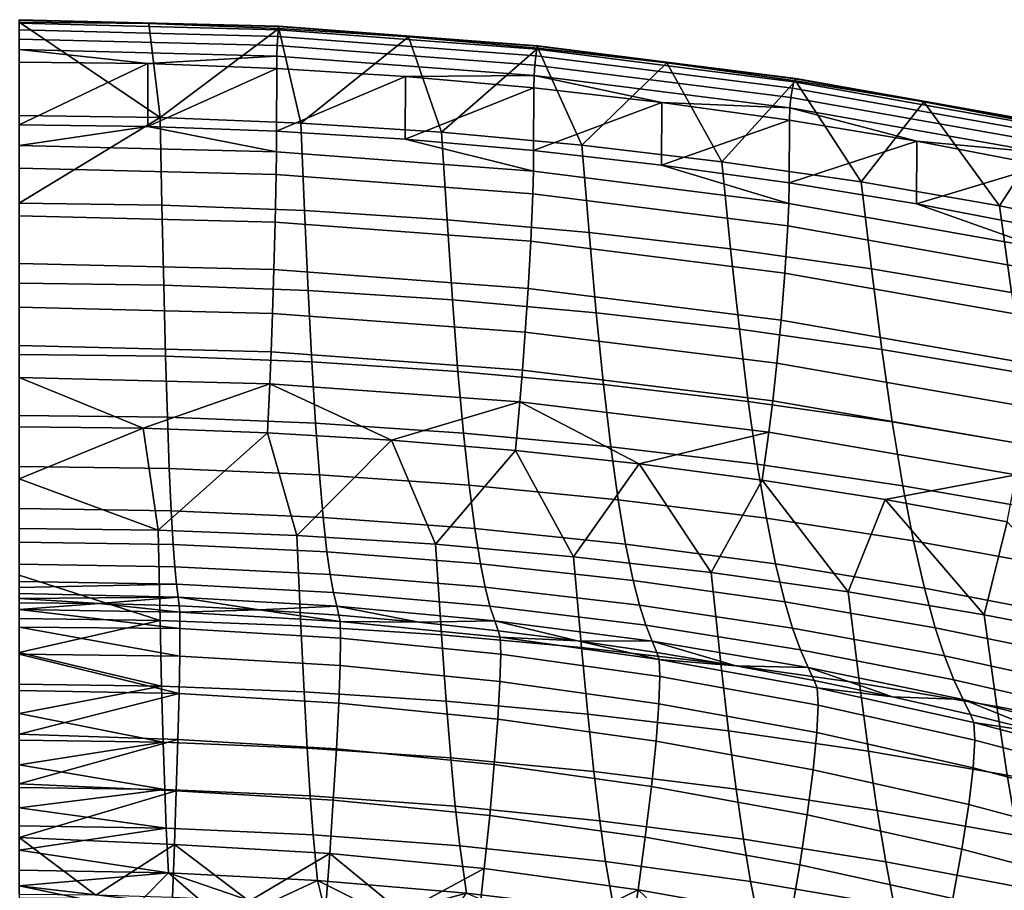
# Model space of a CAD drawing. Header units: millimetres. Extents: x -267 to 267, y -228 to 293.
# Tile 54 of 66: x 0 to 94, y 202 to 285. Entities that reach past the tile are written whole.
import ezdxf

# ---------------------------------------------------------------- set-up
doc = ezdxf.new("R2010")
doc.units = ezdxf.units.MM
doc.header["$MEASUREMENT"] = 0
doc.layers.add('nozky', color=250, linetype='Continuous')
doc.layers.add('sedak', color=22, linetype='Continuous')

msp = doc.modelspace()

# ---------------------------------------------------------------- meshes
at = {"layer": 'nozky'}
mesh = msp.add_polyface(dxfattribs=at)
corners = [(-257.722, 261.469, 8), (-243.725, 261.182, 8), (-244.725, 261.202), (-256.722, 261.449), (-243.725, 261.182, 8), (-244.725, 261.202), (-244.341, 231.188, 8), (-245.341, 231.208), (-244.341, 231.188, 8), (-258.338, 231.476, 8), (-245.341, 231.208), (-257.338, 231.455), (-258.338, 231.476, 8), (-257.338, 231.455), (-257.722, 261.469, 8), (-256.722, 261.449), (-258.338, 231.476, 8), (-244.341, 231.188, 8), (-257.722, 261.469, 8), (-243.725, 261.182, 8), (-257.338, 231.455), (-245.341, 231.208), (-256.722, 261.449), (-244.725, 261.202), (-266.258, -153.842, 8), (-252.261, -154.13, 8), (-253.261, -154.109), (-265.259, -153.862), (-252.261, -154.13, 8), (-253.261, -154.109), (-252.878, -184.123, 8), (-253.877, -184.103), (-252.878, -184.123, 8), (-266.875, -183.836, 8), (-253.877, -184.103), (-265.875, -183.856), (-266.875, -183.836, 8), (-265.875, -183.856), (-266.258, -153.842, 8), (-265.259, -153.862), (-266.875, -183.836, 8), (-252.878, -184.123, 8), (-266.258, -153.842, 8), (-252.261, -154.13, 8), (-265.875, -183.856), (-253.877, -184.103), (-265.259, -153.862), (-253.261, -154.109), (266.258, -153.842, 8), (252.261, -154.13, 8), (253.261, -154.109), (265.259, -153.862), (252.261, -154.13, 8), (253.261, -154.109), (252.878, -184.123, 8), (253.877, -184.103), (252.878, -184.123, 8), (266.875, -183.836, 8), (253.877, -184.103), (265.875, -183.856), (266.875, -183.836, 8), (265.875, -183.856), (266.258, -153.842, 8), (265.259, -153.862), (266.875, -183.836, 8), (252.878, -184.123, 8), (266.258, -153.842, 8), (252.261, -154.13, 8), (265.875, -183.856), (253.877, -184.103), (265.259, -153.862), (253.261, -154.109), (257.722, 261.469, 8), (243.725, 261.182, 8), (244.725, 261.202), (256.722, 261.449), (243.725, 261.182, 8), (244.725, 261.202), (244.341, 231.188, 8), (245.341, 231.208), (244.341, 231.188, 8), (258.338, 231.476, 8), (245.341, 231.208), (257.338, 231.455), (258.338, 231.476, 8), (257.338, 231.455), (257.722, 261.469, 8), (256.722, 261.449), (258.338, 231.476, 8), (244.341, 231.188, 8), (257.722, 261.469, 8), (243.725, 261.182, 8), (257.338, 231.455), (245.341, 231.208), (256.722, 261.449), (244.725, 261.202)]
mesh.append_faces([[corners[k] for k in face] for face in [(0, 1, 2, 3), (5, 4, 6, 7), (8, 9, 11, 10), (13, 12, 14, 15), (17, 19, 18, 16), (21, 20, 22, 23), (26, 27, 24, 25), (29, 28, 30, 31), (32, 33, 35, 34), (37, 36, 38, 39), (41, 43, 42, 40), (45, 44, 46, 47), (50, 49, 48, 51), (53, 55, 54, 52), (56, 58, 59, 57), (61, 63, 62, 60), (65, 64, 66, 67), (69, 71, 70, 68), (72, 75, 74, 73), (77, 79, 78, 76), (80, 82, 83, 81), (85, 87, 86, 84), (89, 88, 90, 91), (93, 95, 94, 92)]])
at = {"layer": 'sedak'}
mesh = msp.add_polyface(dxfattribs=at)
corners = [(0, 275.869, 771.425), (0, 284.83, 802.078), (13.499, 275.693, 771.434), (12.338, 280.845, 807.23), (0, 275, 807.231), (12.333, 274.845, 807.231), (24.658, 274.38, 807.231), (24.668, 280.38, 807.228), (0, 281, 807.231), (0, 267.489, 740.618), (12.434, 284.674, 802.079), (24.86, 284.205, 802.08), (13.673, 267.313, 740.634), (13.849, 259.651, 709.671), (0, 259.828, 709.647), (14.026, 252.846, 678.537), (0, 253.028, 678.504), (14.205, 247.003, 647.217), (0, 247.191, 647.174), (24.846, 284.393, 804.278), (24.864, 284.426, 803.198), (0, 285.051, 803.193), (0, 285.018, 804.272), (24.809, 284.086, 805.258), (0, 284.71, 805.253), (24.759, 283.454, 806.136), (0, 284.076, 806.134), (24.712, 282.567, 806.762), (0, 283.188, 806.762), (24.682, 281.564, 807.108), (0, 282.184, 807.11), (24.126, 253.28, 781.432), (0, 253.867, 781.415), (0, 250.803, 773.834), (24.001, 250.222, 773.847), (24.261, 256.938, 788.84), (0, 257.532, 788.824), (24.397, 261.134, 795.714), (0, 261.734, 795.7), (24.522, 265.674, 801.541), (0, 266.281, 801.532), (24.617, 270.239, 805.653), (0, 270.852, 805.649), (24.646, 272.395, 806.816), (0, 273.012, 806.815), (0, 246.095, 758.816), (11.896, 245.953, 758.816)]
mesh.append_faces([[corners[k] for k in face] for face in [(0, 1, 2, 2), (3, 4, 5, 5), (6, 7, 5, 5), (5, 7, 3, 3), (3, 8, 4, 4), (9, 0, 2, 2), (10, 11, 2, 2), (2, 12, 9, 9), (2, 1, 10, 10), (13, 14, 9, 12), (14, 13, 15, 16), (17, 18, 16, 15), (19, 20, 21, 22), (23, 19, 22, 24), (25, 23, 24, 26), (27, 25, 26, 28), (29, 27, 28, 30), (21, 10, 1, 1), (20, 11, 10, 10), (20, 10, 21, 21), (30, 8, 3, 3), (29, 30, 3, 3), (31, 32, 33, 34), (35, 36, 32, 31), (37, 38, 36, 35), (39, 40, 38, 37), (41, 42, 40, 39), (43, 44, 42, 41), (33, 45, 46, 46), (34, 33, 46, 46), (5, 4, 44, 44), (44, 43, 5, 5), (43, 6, 5, 5)]])
mesh = msp.add_polyface(dxfattribs=at)
corners = [(36.983, 279.605, 807.225), (24.658, 274.38, 807.231), (36.968, 273.605, 807.231), (24.668, 280.38, 807.228), (49.274, 278.521, 807.22), (27.333, 266.787, 740.681), (26.987, 275.163, 771.457), (40.452, 274.281, 771.496), (40.968, 265.912, 740.759), (13.673, 267.313, 740.634), (13.499, 275.693, 771.434), (27.683, 259.122, 709.744), (41.488, 258.24, 709.864), (13.849, 259.651, 709.671), (28.036, 252.304, 678.637), (42.013, 251.402, 678.802), (14.026, 252.846, 678.537), (28.392, 246.438, 647.346), (42.543, 245.499, 647.56), (14.205, 247.003, 647.217), (49.658, 282.33, 802.083), (37.271, 283.423, 802.081), (24.86, 284.205, 802.08), (53.884, 273.048, 771.55), (49.628, 282.521, 804.294), (49.667, 282.551, 803.211), (24.864, 284.426, 803.198), (24.846, 284.393, 804.278), (49.555, 282.218, 805.271), (24.809, 284.086, 805.258), (49.456, 281.59, 806.142), (24.759, 283.454, 806.136), (49.363, 280.707, 806.76), (24.712, 282.567, 806.762), (49.301, 279.705, 807.101), (24.682, 281.564, 807.108), (12.338, 280.845, 807.23), (48.194, 251.515, 781.476), (24.126, 253.28, 781.432), (24.001, 250.222, 773.847), (47.946, 248.478, 773.883), (48.462, 255.153, 788.884), (24.261, 256.938, 788.84), (48.734, 259.327, 795.751), (24.397, 261.134, 795.714), (48.983, 263.847, 801.564), (24.522, 265.674, 801.541), (49.172, 268.394, 805.662), (24.617, 270.239, 805.653), (49.23, 270.543, 806.82), (24.646, 272.395, 806.816), (11.896, 245.953, 758.816), (23.786, 245.526, 758.816), (35.663, 244.815, 758.816)]
mesh.append_faces([[corners[k] for k in face] for face in [(0, 1, 2, 2), (3, 1, 0, 0), (4, 0, 2, 2), (5, 6, 7, 8), (9, 10, 6, 5), (11, 5, 8, 12), (13, 9, 5, 11), (14, 11, 12, 15), (16, 13, 11, 14), (17, 14, 15, 18), (19, 16, 14, 17), (20, 7, 21, 21), (21, 6, 22, 22), (21, 7, 6, 6), (22, 6, 10, 10), (20, 23, 7, 7), (24, 25, 26, 27), (28, 24, 27, 29), (30, 28, 29, 31), (32, 30, 31, 33), (34, 32, 33, 35), (26, 21, 22, 22), (25, 20, 21, 26), (35, 3, 0, 34), (35, 36, 3, 3), (37, 38, 39, 40), (41, 42, 38, 37), (43, 44, 42, 41), (45, 46, 44, 43), (47, 48, 46, 45), (49, 50, 48, 47), (39, 51, 52, 52), (40, 39, 53, 53), (50, 49, 2, 1)]])
mesh = msp.add_polyface(dxfattribs=at)
corners = [(73.756, 275.43, 807.207), (61.509, 271.13, 807.231), (73.726, 269.432, 807.231), (61.535, 277.129, 807.215), (49.274, 278.521, 807.22), (49.254, 272.522, 807.231), (36.968, 273.605, 807.231), (54.564, 264.688, 740.868), (53.884, 273.048, 771.55), (67.27, 271.465, 771.619), (68.109, 263.117, 741.008), (40.968, 265.912, 740.759), (40.452, 274.281, 771.496), (55.25, 257.009, 710.032), (68.955, 255.428, 710.247), (41.488, 258.24, 709.864), (55.943, 250.143, 679.033), (69.808, 248.527, 679.329), (42.013, 251.402, 678.802), (62.014, 280.925, 802.086), (74.33, 279.211, 802.09), (49.658, 282.33, 802.083), (74.286, 279.406, 804.316), (74.343, 279.432, 803.23), (49.667, 282.551, 803.211), (49.628, 282.521, 804.294), (74.176, 279.11, 805.288), (49.555, 282.218, 805.271), (74.028, 278.491, 806.148), (49.456, 281.59, 806.142), (73.889, 277.616, 806.755), (49.363, 280.707, 806.76), (73.795, 276.617, 807.089), (49.301, 279.705, 807.101), (36.983, 279.605, 807.225), (72.146, 248.574, 781.538), (48.194, 251.515, 781.476), (47.946, 248.478, 773.883), (71.777, 245.573, 773.933), (72.545, 252.174, 788.948), (48.462, 255.153, 788.884), (72.95, 256.312, 795.803), (48.734, 259.327, 795.751), (73.321, 260.798, 801.599), (48.983, 263.847, 801.564), (73.604, 265.319, 805.677), (49.172, 268.394, 805.662), (73.69, 267.459, 806.826), (49.23, 270.543, 806.82)]
mesh.append_faces([[corners[k] for k in face] for face in [(0, 1, 2, 2), (3, 4, 5, 5), (6, 5, 4, 4), (0, 3, 1, 1), (3, 5, 1, 1), (7, 8, 9, 10), (11, 12, 8, 7), (13, 7, 10, 14), (15, 11, 7, 13), (16, 13, 14, 17), (18, 15, 13, 16), (9, 19, 20, 20), (19, 8, 21, 21), (19, 9, 8, 8), (22, 23, 24, 25), (26, 22, 25, 27), (28, 26, 27, 29), (30, 28, 29, 31), (32, 30, 31, 33), (24, 19, 21, 21), (23, 20, 19, 24), (33, 34, 4, 4), (33, 4, 3, 3), (3, 32, 33, 33), (35, 36, 37, 38), (39, 40, 36, 35), (41, 42, 40, 39), (43, 44, 42, 41), (45, 46, 44, 43), (47, 48, 46, 45), (48, 47, 1, 5), (2, 1, 47, 47), (5, 6, 48, 48)]])
mesh = msp.add_polyface(dxfattribs=at)
corners = [(98.051, 271.113, 807.189), (85.896, 267.427, 807.231), (98.012, 265.116, 807.231), (85.931, 273.424, 807.199), (73.726, 269.432, 807.231), (73.756, 275.43, 807.207), (94.991, 258.941, 741.379), (93.862, 267.253, 771.803), (107.044, 264.629, 771.917), (108.303, 256.34, 741.609), (81.588, 261.2, 741.179), (80.6, 269.532, 771.704), (68.109, 263.117, 741.008), (67.27, 271.465, 771.619), (82.585, 253.502, 710.51), (96.13, 251.231, 710.818), (68.955, 255.428, 710.247), (83.592, 246.557, 679.689), (97.28, 244.236, 680.112), (69.808, 248.527, 679.329), (98.813, 274.855, 802.098), (86.599, 277.187, 802.094), (74.33, 279.211, 802.09), (98.755, 275.055, 804.34), (98.83, 275.074, 803.252), (74.343, 279.432, 803.23), (74.286, 279.406, 804.316), (98.609, 274.772, 805.306), (74.176, 279.11, 805.288), (98.412, 274.168, 806.153), (74.028, 278.491, 806.148), (98.228, 273.303, 806.746), (73.889, 277.616, 806.755), (98.104, 272.307, 807.072), (73.795, 276.617, 807.089), (61.535, 277.129, 807.215), (96.983, 252.084, 795.865), (72.95, 256.312, 795.803), (72.545, 252.174, 788.948), (96.448, 247.999, 789.021), (97.476, 256.525, 801.64), (73.321, 260.798, 801.599), (97.85, 261.013, 805.694), (73.604, 265.319, 805.677), (97.964, 263.145, 806.833), (73.69, 267.459, 806.826)]
mesh.append_faces([[corners[k] for k in face] for face in [(0, 1, 2, 2), (0, 3, 1, 1), (3, 4, 1, 1), (4, 3, 5, 5), (6, 7, 8, 9), (10, 11, 7, 6), (12, 13, 11, 10), (14, 10, 6, 15), (16, 12, 10, 14), (17, 14, 15, 18), (19, 16, 14, 17), (20, 8, 7, 7), (21, 20, 7, 7), (11, 22, 21, 21), (7, 11, 21, 21), (13, 22, 11, 11), (23, 24, 25, 26), (27, 23, 26, 28), (29, 27, 28, 30), (31, 29, 30, 32), (33, 31, 32, 34), (25, 21, 22, 22), (24, 20, 21, 21), (24, 21, 25, 25), (35, 5, 34, 34), (34, 5, 3, 3), (33, 34, 3, 3), (33, 3, 0, 0), (36, 37, 38, 39), (40, 41, 37, 36), (42, 43, 41, 40), (44, 45, 43, 42), (45, 44, 1, 4), (1, 44, 2, 2)]])
mesh = msp.add_polyface(dxfattribs=at)
corners = [(84.609, 240.455, 648.704), (83.592, 246.557, 679.689), (97.28, 244.236, 680.112), (98.442, 238.04, 649.252), (70.67, 242.505, 648.239), (69.808, 248.527, 679.329), (85.635, 235.171, 617.568), (99.615, 232.62, 618.246), (71.54, 237.337, 616.991), (86.67, 230.655, 586.307), (100.797, 227.928, 587.122), (72.417, 232.97, 585.615), (87.711, 226.854, 554.952), (101.988, 223.915, 555.908), (73.299, 229.35, 554.141), (88.595, 224.165, 528.464), (102.999, 221.021, 529.541), (74.047, 226.834, 527.55), (89.482, 221.893, 501.935), (104.013, 218.524, 503.134), (74.799, 224.753, 500.917), (59.99, 227.101, 500.082), (59.38, 229.025, 526.799), (75.553, 223.052, 474.253), (90.372, 219.985, 475.375), (60.602, 225.568, 473.331), (83.621, 220.265, 450.871), (76.126, 221.825, 450.352), (68.602, 223.237, 449.881), (76.395, 221.117, 445.365), (76.482, 219.465, 440.315), (61.348, 222.207, 439.354), (61.271, 223.834, 444.441), (95.922, 244.454, 781.61), (72.146, 248.574, 781.538), (71.777, 245.573, 773.933), (95.436, 241.506, 773.991), (96.448, 247.999, 789.021), (72.545, 252.174, 788.948), (59.347, 242.542, 758.816), (71.141, 240.98, 758.816), (82.895, 239.135, 758.816), (94.6, 237.009, 758.816), (93.607, 219.335, 687.617), (106.664, 216.784, 688.109), (105.293, 225.605, 723.907), (92.375, 228.115, 723.598), (80.438, 221.553, 687.188), (79.359, 230.297, 723.33), (67.175, 223.437, 686.825), (66.259, 232.148, 723.103)]
mesh.append_faces([[corners[k] for k in face] for face in [(0, 1, 2, 3), (4, 5, 1, 0), (6, 0, 3, 7), (8, 4, 0, 6), (9, 6, 7, 10), (11, 8, 6, 9), (12, 9, 10, 13), (14, 11, 9, 12), (15, 12, 13, 16), (17, 14, 12, 15), (18, 15, 16, 19), (20, 17, 15, 18), (21, 22, 17, 20), (23, 20, 18, 24), (25, 21, 20, 23), (26, 23, 24, 24), (23, 27, 28, 28), (23, 26, 27, 27), (29, 30, 31, 32), (32, 28, 27, 29), (26, 29, 27, 27), (33, 34, 35, 36), (37, 38, 34, 33), (35, 39, 40, 40), (36, 35, 40, 41), (36, 41, 42, 42), (43, 44, 45, 46), (47, 43, 46, 48), (49, 47, 48, 50), (41, 46, 42, 42), (42, 46, 45, 45), (40, 48, 41, 41), (41, 48, 46, 46), (50, 48, 40, 40)]])
mesh = msp.add_polyface(dxfattribs=at)
corners = [(56.642, 244.187, 647.858), (55.943, 250.143, 679.033), (69.808, 248.527, 679.329), (70.67, 242.505, 648.239), (42.543, 245.499, 647.56), (42.013, 251.402, 678.802), (57.347, 239.115, 616.518), (71.54, 237.337, 616.991), (43.078, 240.501, 616.149), (58.058, 234.87, 585.046), (72.417, 232.97, 585.615), (43.616, 236.353, 584.603), (58.774, 231.398, 553.474), (73.299, 229.35, 554.141), (44.159, 232.996, 552.954), (59.38, 229.025, 526.799), (74.047, 226.834, 527.55), (44.619, 230.734, 526.214), (45.08, 228.932, 499.43), (59.99, 227.101, 500.082), (45.543, 227.531, 472.612), (60.602, 225.568, 473.331), (75.553, 223.052, 474.253), (68.602, 223.237, 449.881), (53.472, 225.617, 449.088), (61.049, 224.501, 449.46), (45.873, 226.584, 448.765), (61.348, 222.207, 439.354), (61.253, 219.577, 434.48), (46.038, 221.716, 433.701), (46.106, 224.342, 438.605), (61.271, 223.834, 444.441), (46.045, 225.949, 443.722), (47.946, 248.478, 773.883), (47.518, 243.82, 758.816), (59.347, 242.542, 758.816), (71.777, 245.573, 773.933), (53.834, 224.982, 686.526), (67.175, 223.437, 686.825), (66.259, 232.148, 723.103), (53.09, 233.667, 722.916), (54.437, 218.61, 655.694), (67.918, 217.012, 656.094), (40.429, 226.187, 686.293), (39.865, 234.851, 722.77), (40.887, 219.855, 655.382), (71.141, 240.98, 758.816)]
mesh.append_faces([[corners[k] for k in face] for face in [(0, 1, 2, 3), (4, 5, 1, 0), (6, 0, 3, 7), (8, 4, 0, 6), (9, 6, 7, 10), (11, 8, 6, 9), (12, 9, 10, 13), (14, 11, 9, 12), (15, 12, 13, 16), (17, 14, 12, 15), (18, 17, 15, 19), (20, 18, 19, 21), (22, 23, 21, 21), (24, 21, 25, 25), (21, 23, 25, 25), (20, 21, 24, 24), (26, 20, 24, 24), (27, 28, 29, 30), (31, 27, 30, 32), (24, 32, 26, 26), (24, 25, 31, 31), (31, 32, 24, 24), (23, 31, 25, 25), (33, 34, 35, 35), (35, 36, 33, 33), (37, 38, 39, 40), (41, 42, 38, 37), (43, 37, 40, 44), (45, 41, 37, 43), (40, 35, 34, 34), (46, 35, 39, 39), (35, 40, 39, 39), (44, 40, 34, 34)]])
mesh = msp.add_polyface(dxfattribs=at)
corners = [(28.75, 241.494, 615.884), (28.392, 246.438, 647.346), (42.543, 245.499, 647.56), (43.078, 240.501, 616.149), (14.385, 242.091, 615.725), (14.205, 247.003, 647.217), (29.112, 237.414, 584.285), (43.616, 236.353, 584.603), (14.566, 238.053, 584.094), (29.477, 234.14, 552.581), (44.159, 232.996, 552.954), (14.75, 234.828, 552.357), (29.785, 231.958, 525.794), (44.619, 230.734, 526.214), (14.904, 232.694, 525.541), (30.095, 230.244, 498.962), (45.08, 228.932, 499.43), (15.06, 231.033, 498.681), (30.406, 228.937, 472.098), (45.543, 227.531, 472.612), (15.216, 229.783, 471.788), (22.979, 228.595, 448.092), (38.256, 227.403, 448.491), (30.623, 228.074, 448.267), (45.873, 226.584, 448.765), (30.739, 223.244, 433.144), (30.602, 219.654, 428.734), (15.315, 220.566, 428.388), (15.384, 224.162, 432.81), (30.783, 225.868, 438.07), (15.406, 226.783, 437.749), (30.74, 227.461, 443.207), (15.384, 228.368, 442.897), (46.106, 224.342, 438.605), (46.038, 221.716, 433.701), (46.045, 225.949, 443.722), (47.946, 248.478, 773.883), (35.663, 244.815, 758.816), (47.518, 243.82, 758.816), (24.001, 250.222, 773.847), (23.786, 245.526, 758.816), (26.978, 227.049, 686.126), (40.429, 226.187, 686.293), (39.865, 234.851, 722.77), (26.599, 235.698, 722.665), (27.285, 220.747, 655.159), (40.887, 219.855, 655.382), (13.306, 236.207, 722.602)]
mesh.append_faces([[corners[k] for k in face] for face in [(0, 1, 2, 3), (4, 5, 1, 0), (6, 0, 3, 7), (8, 4, 0, 6), (9, 6, 7, 10), (11, 8, 6, 9), (12, 9, 10, 13), (14, 11, 9, 12), (15, 12, 13, 16), (17, 14, 12, 15), (18, 15, 16, 19), (20, 17, 15, 18), (18, 21, 20, 20), (22, 18, 19, 19), (18, 22, 23, 23), (19, 24, 22, 22), (18, 23, 21, 21), (25, 26, 27, 28), (29, 25, 28, 30), (31, 29, 30, 32), (33, 34, 25, 29), (35, 33, 29, 31), (23, 31, 21, 21), (31, 23, 22, 22), (31, 22, 24, 35), (21, 31, 32, 32), (36, 37, 38, 38), (39, 40, 37, 37), (41, 42, 43, 44), (45, 46, 42, 41), (43, 38, 37, 37), (40, 44, 37, 37), (37, 44, 43, 43), (47, 44, 40, 40)]])
mesh = msp.add_polyface(dxfattribs=at)
corners = [(0, 247.191, 647.174), (14.205, 247.003, 647.217), (14.385, 242.091, 615.725), (0, 242.291, 615.672), (14.566, 238.053, 584.094), (0, 238.266, 584.03), (14.75, 234.828, 552.357), (0, 235.059, 552.282), (14.904, 232.694, 525.541), (0, 232.94, 525.457), (0, 230.723, 487.081), (0, 231.297, 498.587), (15.06, 231.033, 498.681), (15.216, 229.783, 471.788), (0, 230.156, 474.015), (7.664, 229.192, 447.893), (0, 229.673, 460.943), (0, 229.266, 447.868), (15.324, 228.968, 447.967), (22.979, 228.595, 448.092), (15.384, 224.162, 432.81), (0, 224.327, 432.488), (0, 226.933, 437.273), (0, 228.599, 442.46), (15.406, 226.783, 437.749), (0, 220.872, 428.275), (15.315, 220.566, 428.388), (15.384, 228.368, 442.897), (13.496, 227.568, 686.025), (26.978, 227.049, 686.126), (26.599, 235.698, 722.665), (13.306, 236.207, 722.602), (13.65, 221.284, 655.024), (27.285, 220.747, 655.159), (0, 236.377, 722.581), (0, 231.91, 704.332), (23.786, 245.526, 758.816), (11.896, 245.953, 758.816), (0, 227.741, 685.991), (0, 224.489, 670.518), (0, 241.115, 740.741), (0, 246.095, 758.816), (0, 221.467, 655)]
mesh.append_faces([[corners[k] for k in face] for face in [(0, 1, 2, 3), (4, 5, 3, 2), (5, 4, 6, 7), (7, 6, 8, 9), (10, 11, 12, 12), (12, 11, 9, 8), (12, 13, 14, 10), (13, 15, 16, 16), (16, 15, 17, 17), (14, 13, 16, 16), (13, 18, 15, 15), (13, 19, 18, 18), (20, 21, 22, 22), (22, 23, 24, 24), (25, 21, 26, 26), (21, 20, 26, 26), (23, 27, 24, 24), (22, 24, 20, 20), (15, 27, 23, 23), (18, 27, 15, 15), (17, 15, 23, 23), (27, 18, 19, 19), (28, 29, 30, 31), (32, 33, 29, 28), (28, 31, 34, 35), (31, 36, 37, 37), (38, 39, 28, 28), (32, 28, 39, 39), (40, 37, 41, 41), (42, 32, 39, 39), (38, 28, 35, 35), (31, 40, 34, 34), (31, 37, 40, 40)]])
mesh = msp.add_polyface(dxfattribs=at)
corners = [(60.531, 211.675, 426.524), (59.944, 206.839, 423.883), (45.054, 208.902, 423.048), (45.496, 213.774, 425.699), (60.977, 216.007, 430.115), (45.832, 218.134, 429.31), (61.253, 219.577, 434.48), (46.038, 221.716, 433.701), (74.726, 204.192, 424.955), (73.875, 199.205, 423.327), (59.258, 201.797, 422.256), (75.455, 208.979, 427.583), (76.01, 213.276, 431.15), (76.357, 216.829, 435.479), (76.482, 219.465, 440.315), (61.348, 222.207, 439.354), (65.754, 195.625, 422.099), (58.52, 196.824, 421.599), (51.261, 197.883, 421.156), (80.134, 192.811, 423.275), (72.96, 194.288, 422.658), (67.918, 217.012, 656.094), (81.312, 215.067, 656.58), (80.438, 221.553, 687.188), (67.175, 223.437, 686.825), (68.636, 211.419, 625.22), (82.157, 209.378, 625.835), (69.333, 206.622, 594.233), (82.976, 204.454, 594.979), (55.021, 213.095, 624.716), (54.437, 218.61, 655.694), (55.587, 208.402, 593.62), (56.138, 204.494, 562.436), (70.01, 202.585, 563.159), (56.981, 199.791, 513.075), (71.046, 197.635, 513.973), (58.383, 196.539, 464.833), (52.588, 197.383, 464.465), (64.159, 195.608, 465.235), (69.917, 194.59, 465.671), (75.653, 193.484, 466.14), (58.587, 194.699, 458.097), (46.945, 196.312, 457.403), (47.019, 194.257, 454.639), (58.678, 192.646, 455.335), (70.161, 192.724, 458.932), (70.269, 190.666, 456.175), (70.044, 194, 462.052), (58.489, 195.966, 461.218), (81.515, 191.679, 463.022)]
mesh.append_faces([[corners[k] for k in face] for face in [(0, 1, 2, 3), (4, 0, 3, 5), (6, 4, 5, 7), (8, 9, 10, 1), (11, 8, 1, 0), (12, 11, 0, 4), (13, 12, 4, 6), (14, 13, 6, 15), (10, 16, 17, 17), (10, 17, 18, 18), (9, 19, 20, 20), (9, 20, 16, 16), (10, 9, 16, 16), (21, 22, 23, 24), (25, 26, 22, 21), (27, 28, 26, 25), (29, 25, 21, 30), (31, 27, 25, 29), (32, 33, 27, 31), (34, 35, 33, 32), (36, 34, 37, 37), (34, 36, 38, 38), (35, 34, 38, 38), (39, 35, 38, 38), (35, 39, 40, 40), (41, 42, 43, 44), (45, 41, 44, 46), (47, 48, 41, 45), (36, 37, 48, 48), (48, 38, 36, 36), (47, 38, 48, 48), (47, 49, 40, 39), (47, 39, 38, 38)]])
mesh = msp.add_polyface(dxfattribs=at)
corners = [(30.082, 210.377, 422.451), (29.735, 205.263, 420.824), (14.881, 206.131, 420.465), (15.055, 211.263, 422.092), (30.378, 215.276, 425.109), (15.204, 216.177, 424.755), (30.602, 219.654, 428.734), (15.315, 220.566, 428.388), (45.054, 208.902, 423.048), (44.536, 203.817, 421.422), (45.496, 213.774, 425.699), (45.832, 218.134, 429.31), (46.038, 221.716, 433.701), (30.739, 223.244, 433.144), (59.944, 206.839, 423.883), (59.258, 201.797, 422.256), (36.678, 199.58, 420.447), (29.362, 200.218, 420.181), (22.033, 200.714, 419.973), (43.979, 198.802, 420.772), (51.261, 197.883, 421.156), (41.33, 214.403, 624.322), (55.021, 213.095, 624.716), (54.437, 218.61, 655.694), (40.887, 219.855, 655.382), (41.76, 209.791, 593.142), (55.587, 208.402, 593.62), (42.179, 205.983, 561.872), (56.138, 204.494, 562.436), (42.819, 201.474, 512.374), (56.981, 199.791, 513.075), (27.583, 215.339, 624.039), (27.285, 220.747, 655.159), (27.872, 210.786, 592.799), (28.153, 207.051, 561.467), (28.584, 202.679, 511.872), (13.799, 215.903, 623.869), (13.65, 221.284, 655.024), (13.945, 211.385, 592.593), (14.086, 207.693, 561.224), (14.303, 203.405, 511.57), (52.588, 197.383, 464.465), (23.43, 200.275, 463.133), (35.119, 199.384, 463.563), (29.277, 199.874, 463.331), (40.954, 198.805, 463.83), (23.477, 199.718, 459.549), (35.187, 198.827, 459.965), (17.578, 200.587, 462.97)]
mesh.append_faces([[corners[k] for k in face] for face in [(0, 1, 2, 3), (4, 0, 3, 5), (6, 4, 5, 7), (8, 9, 1, 0), (10, 8, 0, 4), (11, 10, 4, 6), (12, 11, 6, 13), (14, 15, 9, 8), (1, 16, 17, 17), (1, 17, 18, 18), (16, 1, 9, 9), (1, 18, 2, 2), (9, 19, 16, 16), (15, 20, 19, 9), (21, 22, 23, 24), (25, 26, 22, 21), (27, 28, 26, 25), (29, 30, 28, 27), (31, 21, 24, 32), (33, 25, 21, 31), (34, 27, 25, 33), (35, 29, 27, 34), (36, 31, 32, 37), (38, 33, 31, 36), (39, 34, 33, 38), (40, 35, 34, 39), (29, 41, 30, 30), (40, 42, 35, 35), (35, 43, 29, 29), (35, 44, 43, 43), (43, 45, 29, 29), (42, 44, 35, 35), (46, 47, 44, 42), (46, 42, 48, 48)]])
mesh = msp.add_polyface(dxfattribs=at)
corners = [(90.372, 219.985, 475.375), (89.482, 221.893, 501.935), (104.013, 218.524, 503.134), (105.03, 216.374, 476.697), (98.505, 216.702, 452.056), (91.082, 218.557, 451.439), (83.621, 220.265, 450.871), (89.373, 200.963, 426.261), (88.361, 196.044, 424.633), (73.875, 199.205, 423.327), (74.726, 204.192, 424.955), (90.241, 205.69, 428.875), (75.455, 208.979, 427.583), (90.906, 209.944, 432.411), (76.01, 213.276, 431.15), (91.325, 213.477, 436.699), (76.357, 216.829, 435.479), (91.482, 216.118, 441.488), (76.482, 219.465, 440.315), (91.389, 217.8, 446.491), (76.395, 221.117, 445.365), (103.859, 197.157, 427.8), (102.691, 192.318, 426.171), (104.864, 201.813, 430.397), (105.637, 206.016, 433.898), (106.129, 209.525, 438.137), (106.322, 212.17, 442.87), (106.229, 213.885, 447.819), (87.273, 191.195, 423.95), (80.134, 192.811, 423.275), (105.889, 214.699, 452.721), (94.603, 212.775, 657.154), (107.771, 210.142, 657.813), (106.664, 216.784, 688.109), (93.607, 219.335, 687.617), (95.565, 206.975, 626.559), (108.839, 204.213, 627.391), (81.312, 215.067, 656.58), (80.438, 221.553, 687.188), (82.157, 209.378, 625.835), (82.976, 204.454, 594.979), (96.496, 201.902, 595.858), (83.771, 200.261, 564.04), (97.4, 197.526, 565.077), (84.988, 195.011, 515.067), (98.783, 191.924, 516.356), (70.01, 202.585, 563.159), (69.333, 206.622, 594.233), (71.046, 197.635, 513.973), (81.367, 192.291, 466.642), (75.653, 193.484, 466.14), (87.054, 191.012, 467.177), (92.718, 189.646, 467.745), (81.515, 191.679, 463.022)]
mesh.append_faces([[corners[k] for k in face] for face in [(0, 1, 2, 3), (0, 4, 5, 5), (3, 4, 0, 0), (0, 5, 6, 6), (7, 8, 9, 10), (11, 7, 10, 12), (13, 11, 12, 14), (15, 13, 14, 16), (17, 15, 16, 18), (19, 17, 18, 20), (21, 22, 8, 7), (23, 21, 7, 11), (24, 23, 11, 13), (25, 24, 13, 15), (26, 25, 15, 17), (27, 26, 17, 19), (8, 28, 29, 29), (8, 29, 9, 9), (20, 6, 5, 19), (19, 4, 30, 27), (4, 19, 5, 5), (31, 32, 33, 34), (35, 36, 32, 31), (37, 31, 34, 38), (39, 35, 31, 37), (40, 41, 35, 39), (42, 43, 41, 40), (44, 45, 43, 42), (46, 42, 40, 47), (48, 44, 42, 46), (48, 49, 44, 44), (48, 50, 49, 49), (51, 52, 44, 44), (53, 49, 50, 50)]])
mesh = msp.add_polyface(dxfattribs=at)
corners = [(0, 206.779, 420.425), (7.349, 201.282, 419.735), (0, 201.354, 419.706), (14.881, 206.131, 420.465), (22.033, 200.714, 419.973), (14.694, 201.069, 419.824), (15.055, 211.263, 422.092), (0, 211.928, 422.132), (0, 216.67, 424.768), (15.204, 216.177, 424.755), (15.315, 220.566, 428.388), (0, 220.872, 428.275), (13.799, 215.903, 623.869), (0, 213.737, 608.209), (13.945, 211.385, 592.593), (14.086, 207.693, 561.224), (0, 209.648, 576.856), (0, 211.589, 592.546), (0, 218.671, 639.44), (13.65, 221.284, 655.024), (0, 216.096, 623.841), (0, 221.467, 655), (14.303, 203.405, 511.57), (0, 205.579, 536.567), (0, 207.908, 561.142), (0, 203.682, 511.964), (0, 202.168, 487.337), (11.722, 200.809, 462.842), (17.578, 200.587, 462.97), (23.43, 200.275, 463.133), (5.862, 200.942, 462.748), (0, 200.986, 462.689), (11.745, 200.246, 459.273), (0, 200.409, 459.139), (0, 199.085, 456.055), (11.765, 198.948, 456.176), (23.477, 199.718, 459.549)]
mesh.append_faces([[corners[k] for k in face] for face in [(0, 1, 2, 2), (3, 4, 5, 5), (3, 5, 1, 1), (6, 0, 7, 7), (1, 0, 3, 3), (7, 8, 9, 9), (3, 0, 6, 6), (7, 9, 6, 6), (10, 9, 8, 8), (10, 8, 11, 11), (12, 13, 14, 14), (15, 14, 16, 16), (14, 17, 16, 16), (18, 12, 19, 19), (12, 20, 13, 13), (14, 13, 17, 17), (18, 20, 12, 12), (18, 19, 21, 21), (22, 15, 23, 23), (15, 24, 23, 23), (22, 25, 26, 26), (22, 23, 25, 25), (24, 15, 16, 16), (22, 26, 27, 27), (22, 28, 29, 29), (26, 30, 27, 27), (26, 31, 30, 30), (27, 28, 22, 22), (32, 33, 34, 35), (31, 33, 30, 30), (32, 30, 33, 33), (27, 30, 32, 32), (32, 36, 28, 27)]])

doc.saveas('drawing.dxf')
